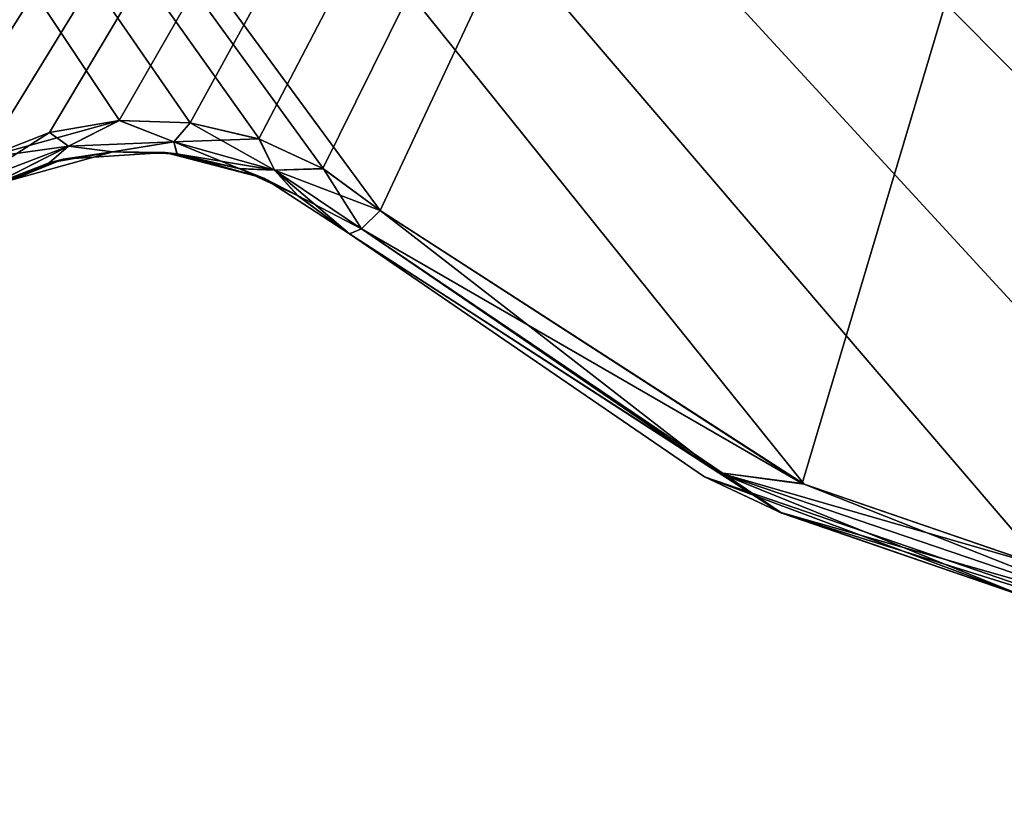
# Model space of a CAD drawing. Header units: millimetres. Extents: x -125 to 125, y -46 to 12.
# Tile 175 of 256: x 34.37 to 37.45, y -45.08 to -42.66. Entities that reach past the tile are written whole.
import ezdxf

# ---------------------------------------------------------------- set-up
doc = ezdxf.new("R2010")
doc.units = ezdxf.units.MM
doc.header["$LTSCALE"] = 26.699852
for name, color, linetype in [('130', 7, 'CONTINUOUS'), ('169', 7, 'CONTINUOUS'), ('182', 7, 'CONTINUOUS'), ('183', 7, 'CONTINUOUS'), ('205', 7, 'CONTINUOUS'), ('206', 7, 'CONTINUOUS'), ('247', 7, 'CONTINUOUS'), ('248', 7, 'CONTINUOUS')]:
    doc.layers.add(name, color=color, linetype=linetype)

msp = doc.modelspace()

# ---------------------------------------------------------------- linework, layer by layer
at = {"layer": '130', "linetype": 'CONTINUOUS'}
for points in [[(35.4031, -43.3282, 72.5013), (35.4031, -43.3282, 71.4465), (36.5131, -44.0887, 60.5438), (35.4031, -43.3282, 72.5013)], [(35.4031, -43.3282, 24.6712), (35.4031, -43.3282, 23.6164), (36.5131, -44.0887, 12.7137), (35.4031, -43.3282, 24.6712)], [(36.5131, -44.0887, 12.7137), (35.4031, -43.3282, 23.6164), (35.4031, -43.3282, 12.7137), (36.5131, -44.0887, 12.7137)], [(36.5131, -44.0887, 60.5438), (35.4031, -43.3282, 71.4465), (35.4031, -43.3282, 60.5438), (36.5131, -44.0887, 60.5438)], [(35.4031, -43.3282, 12.7137), (35.4031, -43.3282, 11.6589), (36.5131, -44.0887, 0.7562), (35.4031, -43.3282, 12.7137)], [(36.5131, -44.0887, 0.7562), (35.4031, -43.3282, 11.6589), (35.4031, -43.3282, 0.7562), (36.5131, -44.0887, 0.7562)], [(36.5131, -44.0887, 72.5013), (35.4031, -43.3282, 72.5013), (36.5131, -44.0887, 60.5438), (36.5131, -44.0887, 72.5013)], [(36.5131, -44.0887, 12.7137), (35.4031, -43.3282, 12.7137), (36.5131, -44.0887, 0.7562), (36.5131, -44.0887, 12.7137)], [(36.5131, -44.0887, 24.6712), (35.4031, -43.3282, 24.6712), (36.5131, -44.0887, 12.7137), (36.5131, -44.0887, 24.6712)], [(36.5131, -44.0887, 36.6287), (35.4031, -43.3282, 47.5315), (35.4031, -43.3282, 36.6287), (36.5131, -44.0887, 36.6287)], [(36.5131, -44.0887, 72.5013), (35.4031, -43.3282, 83.404), (35.4031, -43.3282, 72.5013), (36.5131, -44.0887, 72.5013)], [(35.4031, -43.3282, 84.4588), (35.4031, -43.3282, 83.404), (36.5131, -44.0887, 72.5013), (35.4031, -43.3282, 84.4588)], [(36.5131, -44.0887, 48.5863), (35.4031, -43.3282, 48.5863), (36.5131, -44.0887, 36.6287), (36.5131, -44.0887, 48.5863)], [(35.4031, -43.3282, 48.5863), (35.4031, -43.3282, 47.5315), (36.5131, -44.0887, 36.6287), (35.4031, -43.3282, 48.5863)], [(36.5131, -44.0887, 60.5438), (35.4031, -43.3282, 60.5438), (36.5131, -44.0887, 48.5863), (36.5131, -44.0887, 60.5438)], [(36.5131, -44.0887, 84.4588), (35.4031, -43.3282, 84.4588), (36.5131, -44.0887, 72.5013), (36.5131, -44.0887, 84.4588)], [(36.5131, -44.0887, 36.6287), (35.4031, -43.3282, 36.6287), (36.5131, -44.0887, 24.6712), (36.5131, -44.0887, 36.6287)], [(35.4031, -43.3282, 36.6287), (35.4031, -43.3282, 35.574), (36.5131, -44.0887, 24.6712), (35.4031, -43.3282, 36.6287)], [(36.5131, -44.0887, 24.6712), (35.4031, -43.3282, 35.574), (35.4031, -43.3282, 24.6712), (36.5131, -44.0887, 24.6712)], [(36.5131, -44.0887, 48.5863), (35.4031, -43.3282, 59.489), (35.4031, -43.3282, 48.5863), (36.5131, -44.0887, 48.5863)], [(35.4031, -43.3282, 60.5438), (35.4031, -43.3282, 59.489), (36.5131, -44.0887, 48.5863), (35.4031, -43.3282, 60.5438)], [(36.5131, -44.0887, 96.4163), (35.4031, -43.3282, 107.3191), (35.4031, -43.3282, 96.4163), (36.5131, -44.0887, 96.4163)], [(35.4031, -43.3282, -107.9162), (35.4031, -43.3282, -118.807), (36.7488, -44.1995, -118.3897), (35.4031, -43.3282, -107.9162)], [(36.5131, -44.0887, 108.3738), (35.4031, -43.3282, 108.3738), (36.5131, -44.0887, 96.4163), (36.5131, -44.0887, 108.3738)], [(35.4031, -43.3282, 108.3738), (35.4031, -43.3282, 107.3191), (36.5131, -44.0887, 96.4163), (35.4031, -43.3282, 108.3738)], [(36.5131, -44.0887, 96.4163), (35.4031, -43.3282, 96.4163), (36.5131, -44.0887, 84.4588), (36.5131, -44.0887, 96.4163)], [(36.5131, -44.0887, -59.0314), (35.4031, -43.3282, -48.1287), (35.4031, -43.3282, -59.0314), (36.5131, -44.0887, -59.0314)], [(35.4031, -43.3282, -47.0739), (35.4031, -43.3282, -48.1287), (36.5131, -44.0887, -59.0314), (35.4031, -43.3282, -47.0739)], [(35.4031, -43.3282, 96.4163), (35.4031, -43.3282, 95.3615), (36.5131, -44.0887, 84.4588), (35.4031, -43.3282, 96.4163)], [(36.5131, -44.0887, 84.4588), (35.4031, -43.3282, 95.3615), (35.4031, -43.3282, 84.4588), (36.5131, -44.0887, 84.4588)], [(36.7552, -44.2023, 118.3877), (35.4031, -43.3282, 118.807), (36.5131, -44.0887, 108.3738), (36.7552, -44.2023, 118.3877)], [(36.5131, -44.0887, 108.3738), (35.4031, -43.3282, 118.807), (35.4031, -43.3282, 108.3738), (36.5131, -44.0887, 108.3738)], [(36.5131, -44.0887, -106.8615), (35.4031, -43.3282, -94.9039), (35.4031, -43.3282, -95.9587), (36.5131, -44.0887, -106.8615)], [(36.5131, -44.0887, -106.8615), (36.5131, -44.0887, -94.9039), (35.4031, -43.3282, -94.9039), (36.5131, -44.0887, -106.8615)], [(35.4031, -43.3282, -106.8615), (36.5131, -44.0887, -106.8615), (35.4031, -43.3282, -95.9587), (35.4031, -43.3282, -106.8615)], [(36.5131, -44.0887, -106.8615), (35.4031, -43.3282, -106.8615), (36.7488, -44.1995, -118.3897), (36.5131, -44.0887, -106.8615)], [(35.4031, -43.3282, -106.8615), (35.4031, -43.3282, -107.9162), (36.7488, -44.1995, -118.3897), (35.4031, -43.3282, -106.8615)], [(36.5131, -44.0887, -82.9464), (35.4031, -43.3282, -82.9464), (36.5131, -44.0887, -94.9039), (36.5131, -44.0887, -82.9464)], [(35.4031, -43.3282, -23.1588), (35.4031, -43.3282, -24.2136), (36.5131, -44.0887, -35.1164), (35.4031, -43.3282, -23.1588)], [(36.5131, -44.0887, -23.1588), (35.4031, -43.3282, -23.1588), (36.5131, -44.0887, -35.1164), (36.5131, -44.0887, -23.1588)], [(36.5131, -44.0887, -11.2013), (35.4031, -43.3282, -0.2986), (35.4031, -43.3282, -11.2013), (36.5131, -44.0887, -11.2013)], [(35.4031, -43.3282, 0.7562), (35.4031, -43.3282, -0.2986), (36.5131, -44.0887, -11.2013), (35.4031, -43.3282, 0.7562)], [(36.5131, -44.0887, 0.7562), (35.4031, -43.3282, 0.7562), (36.5131, -44.0887, -11.2013), (36.5131, -44.0887, 0.7562)], [(35.4031, -43.3282, -82.9464), (35.4031, -43.3282, -84.0012), (36.5131, -44.0887, -94.9039), (35.4031, -43.3282, -82.9464)], [(36.5131, -44.0887, -94.9039), (35.4031, -43.3282, -84.0012), (35.4031, -43.3282, -94.9039), (36.5131, -44.0887, -94.9039)], [(36.5131, -44.0887, -23.1588), (35.4031, -43.3282, -12.2561), (35.4031, -43.3282, -23.1588), (36.5131, -44.0887, -23.1588)], [(35.4031, -43.3282, -11.2013), (35.4031, -43.3282, -12.2561), (36.5131, -44.0887, -23.1588), (35.4031, -43.3282, -11.2013)], [(36.5131, -44.0887, -11.2013), (35.4031, -43.3282, -11.2013), (36.5131, -44.0887, -23.1588), (36.5131, -44.0887, -11.2013)], [(36.5131, -44.0887, -47.0739), (35.4031, -43.3282, -36.1711), (35.4031, -43.3282, -47.0739), (36.5131, -44.0887, -47.0739)], [(35.4031, -43.3282, -35.1164), (35.4031, -43.3282, -36.1711), (36.5131, -44.0887, -47.0739), (35.4031, -43.3282, -35.1164)], [(36.5131, -44.0887, -35.1164), (35.4031, -43.3282, -35.1164), (36.5131, -44.0887, -47.0739), (36.5131, -44.0887, -35.1164)], [(36.5131, -44.0887, -47.0739), (35.4031, -43.3282, -47.0739), (36.5131, -44.0887, -59.0314), (36.5131, -44.0887, -47.0739)], [(36.5131, -44.0887, -59.0314), (35.4031, -43.3282, -59.0314), (36.5131, -44.0887, -70.9889), (36.5131, -44.0887, -59.0314)], [(35.4031, -43.3282, -59.0314), (35.4031, -43.3282, -60.0862), (36.5131, -44.0887, -70.9889), (35.4031, -43.3282, -59.0314)], [(36.5131, -44.0887, -70.9889), (35.4031, -43.3282, -60.0862), (35.4031, -43.3282, -70.9889), (36.5131, -44.0887, -70.9889)], [(36.5131, -44.0887, -35.1164), (35.4031, -43.3282, -24.2136), (35.4031, -43.3282, -35.1164), (36.5131, -44.0887, -35.1164)], [(36.5131, -44.0887, -70.9889), (35.4031, -43.3282, -70.9889), (36.5131, -44.0887, -82.9464), (36.5131, -44.0887, -70.9889)], [(35.4031, -43.3282, -70.9889), (35.4031, -43.3282, -72.0437), (36.5131, -44.0887, -82.9464), (35.4031, -43.3282, -70.9889)], [(36.5131, -44.0887, -82.9464), (35.4031, -43.3282, -72.0437), (35.4031, -43.3282, -82.9464), (36.5131, -44.0887, -82.9464)], [(37.7856, -44.5256, 72.5013), (36.5131, -44.0887, 72.5013), (37.7856, -44.5256, 60.5438), (37.7856, -44.5256, 72.5013)], [(37.7856, -44.5256, 12.7137), (36.5131, -44.0887, 24.6712), (36.5131, -44.0887, 12.7137), (37.7856, -44.5256, 12.7137)], [(37.7856, -44.5256, 84.4588), (36.5131, -44.0887, 84.4588), (37.7856, -44.5256, 72.5013), (37.7856, -44.5256, 84.4588)], [(37.7856, -44.5256, 0.7562), (36.5131, -44.0887, 0.7562), (37.7856, -44.5256, -11.2013), (37.7856, -44.5256, 0.7562)], [(37.7856, -44.5256, 0.7562), (36.5131, -44.0887, 12.7137), (36.5131, -44.0887, 0.7562), (37.7856, -44.5256, 0.7562)], [(37.7856, -44.5256, 60.5438), (36.5131, -44.0887, 72.5013), (36.5131, -44.0887, 60.5438), (37.7856, -44.5256, 60.5438)], [(37.7856, -44.5256, 12.7137), (36.5131, -44.0887, 12.7137), (37.7856, -44.5256, 0.7562), (37.7856, -44.5256, 12.7137)], [(37.7856, -44.5256, 48.5863), (36.5131, -44.0887, 48.5863), (37.7856, -44.5256, 36.6287), (37.7856, -44.5256, 48.5863)], [(37.7856, -44.5256, 36.6287), (36.5131, -44.0887, 48.5863), (36.5131, -44.0887, 36.6287), (37.7856, -44.5256, 36.6287)], [(37.7856, -44.5256, 60.5438), (36.5131, -44.0887, 60.5438), (37.7856, -44.5256, 48.5863), (37.7856, -44.5256, 60.5438)], [(37.7856, -44.5256, 24.6712), (36.5131, -44.0887, 24.6712), (37.7856, -44.5256, 12.7137), (37.7856, -44.5256, 24.6712)], [(37.7856, -44.5256, 36.6287), (36.5131, -44.0887, 36.6287), (37.7856, -44.5256, 24.6712), (37.7856, -44.5256, 36.6287)], [(37.7856, -44.5256, 72.5013), (36.5131, -44.0887, 84.4588), (36.5131, -44.0887, 72.5013), (37.7856, -44.5256, 72.5013)], [(37.7856, -44.5256, 24.6712), (36.5131, -44.0887, 36.6287), (36.5131, -44.0887, 24.6712), (37.7856, -44.5256, 24.6712)], [(37.7856, -44.5256, 48.5863), (36.5131, -44.0887, 60.5438), (36.5131, -44.0887, 48.5863), (37.7856, -44.5256, 48.5863)], [(37.7856, -44.5256, 96.4163), (36.5131, -44.0887, 96.4163), (37.7856, -44.5256, 84.4588), (37.7856, -44.5256, 96.4163)], [(37.7856, -44.5256, 108.3738), (36.5131, -44.0887, 108.3738), (37.7856, -44.5256, 96.4163), (37.7856, -44.5256, 108.3738)], [(37.7856, -44.5256, 96.4163), (36.5131, -44.0887, 108.3738), (36.5131, -44.0887, 96.4163), (37.7856, -44.5256, 96.4163)], [(37.7856, -44.5256, -59.0314), (36.5131, -44.0887, -59.0314), (37.7856, -44.5256, -70.9889), (37.7856, -44.5256, -59.0314)], [(37.7856, -44.5256, 84.4588), (36.5131, -44.0887, 96.4163), (36.5131, -44.0887, 84.4588), (37.7856, -44.5256, 84.4588)], [(37.7856, -44.5256, 108.3738), (36.7552, -44.2023, 118.3877), (36.5131, -44.0887, 108.3738), (37.7856, -44.5256, 108.3738)], [(37.5153, -44.4641, -118.1489), (36.5131, -44.0887, -106.8615), (36.7488, -44.1995, -118.3897), (37.5153, -44.4641, -118.1489)], [(36.5131, -44.0887, -106.8615), (37.7856, -44.5256, -106.8615), (36.5131, -44.0887, -94.9039), (36.5131, -44.0887, -106.8615)], [(37.7856, -44.5256, -106.8615), (36.5131, -44.0887, -106.8615), (37.5153, -44.4641, -118.1489), (37.7856, -44.5256, -106.8615)], [(37.7856, -44.5256, -106.8615), (37.7856, -44.5256, -94.9039), (36.5131, -44.0887, -94.9039), (37.7856, -44.5256, -106.8615)], [(37.7856, -44.5256, -59.0314), (36.5131, -44.0887, -47.0739), (36.5131, -44.0887, -59.0314), (37.7856, -44.5256, -59.0314)], [(37.7856, -44.5256, -82.9464), (36.5131, -44.0887, -82.9464), (37.7856, -44.5256, -94.9039), (37.7856, -44.5256, -82.9464)], [(37.7856, -44.5256, -35.1164), (36.5131, -44.0887, -23.1588), (36.5131, -44.0887, -35.1164), (37.7856, -44.5256, -35.1164)], [(37.7856, -44.5256, -23.1588), (36.5131, -44.0887, -23.1588), (37.7856, -44.5256, -35.1164), (37.7856, -44.5256, -23.1588)], [(37.7856, -44.5256, -94.9039), (36.5131, -44.0887, -82.9464), (36.5131, -44.0887, -94.9039), (37.7856, -44.5256, -94.9039)], [(37.7856, -44.5256, -11.2013), (36.5131, -44.0887, 0.7562), (36.5131, -44.0887, -11.2013), (37.7856, -44.5256, -11.2013)], [(37.7856, -44.5256, -23.1588), (36.5131, -44.0887, -11.2013), (36.5131, -44.0887, -23.1588), (37.7856, -44.5256, -23.1588)], [(37.7856, -44.5256, -11.2013), (36.5131, -44.0887, -11.2013), (37.7856, -44.5256, -23.1588), (37.7856, -44.5256, -11.2013)], [(37.7856, -44.5256, -47.0739), (36.5131, -44.0887, -35.1164), (36.5131, -44.0887, -47.0739), (37.7856, -44.5256, -47.0739)], [(37.7856, -44.5256, -70.9889), (36.5131, -44.0887, -59.0314), (36.5131, -44.0887, -70.9889), (37.7856, -44.5256, -70.9889)], [(37.7856, -44.5256, -47.0739), (36.5131, -44.0887, -47.0739), (37.7856, -44.5256, -59.0314), (37.7856, -44.5256, -47.0739)], [(37.7856, -44.5256, -35.1164), (36.5131, -44.0887, -35.1164), (37.7856, -44.5256, -47.0739), (37.7856, -44.5256, -35.1164)], [(37.7856, -44.5256, -70.9889), (36.5131, -44.0887, -70.9889), (37.7856, -44.5256, -82.9464), (37.7856, -44.5256, -70.9889)], [(37.7856, -44.5256, -82.9464), (36.5131, -44.0887, -70.9889), (36.5131, -44.0887, -82.9464), (37.7856, -44.5256, -82.9464)], [(37.5189, -44.4651, 118.1478), (36.7552, -44.2023, 118.3877), (37.7856, -44.5256, 108.3738), (37.5189, -44.4651, 118.1478)]]:
    msp.add_3dface(points, dxfattribs=at)
at = {"layer": '169', "linetype": 'CONTINUOUS'}
for points in [[(34.6625, -43.0721, 119.0523), (34.2793, -43.1781, 119.1721), (34.5078, -43.0951, 107.3191), (34.6625, -43.0721, 119.0523)], [(34.6621, -43.0721, -119.0525), (34.5078, -43.0951, -107.9162), (34.4641, -43.1063, -119.115), (34.6621, -43.0721, -119.0525)], [(34.8264, -43.0741, -107.9162), (34.5078, -43.0951, -107.9162), (34.6621, -43.0721, -119.0525), (34.8264, -43.0741, -107.9162)], [(34.8264, -43.0741, 107.3191), (34.6625, -43.0721, 119.0523), (34.5078, -43.0951, 107.3191), (34.8264, -43.0741, 107.3191)], [(34.8634, -43.0783, -118.9877), (34.8264, -43.0741, -107.9162), (34.6621, -43.0721, -119.0525), (34.8634, -43.0783, -118.9877)], [(34.8639, -43.0784, 118.9875), (34.6625, -43.0721, 119.0523), (34.8264, -43.0741, 107.3191), (34.8639, -43.0784, 118.9875)], [(34.5078, -43.0951, -48.1287), (34.2121, -43.2155, -36.1711), (34.2121, -43.2155, -48.1287), (34.5078, -43.0951, -48.1287)], [(34.5078, -43.0951, 11.6589), (34.2121, -43.2155, 11.6589), (34.5078, -43.0951, -0.2986), (34.5078, -43.0951, 11.6589)], [(34.5078, -43.0951, -60.0862), (34.2121, -43.2155, -60.0862), (34.5078, -43.0951, -72.0437), (34.5078, -43.0951, -60.0862)], [(34.5078, -43.0951, 23.6164), (34.2121, -43.2155, 23.6164), (34.5078, -43.0951, 11.6589), (34.5078, -43.0951, 23.6164)], [(34.5078, -43.0951, -60.0862), (34.2121, -43.2155, -48.1287), (34.2121, -43.2155, -60.0862), (34.5078, -43.0951, -60.0862)], [(34.5078, -43.0951, -48.1287), (34.2121, -43.2155, -48.1287), (34.5078, -43.0951, -60.0862), (34.5078, -43.0951, -48.1287)], [(34.5078, -43.0951, 11.6589), (34.2121, -43.2155, 23.6164), (34.2121, -43.2155, 11.6589), (34.5078, -43.0951, 11.6589)], [(34.5078, -43.0951, -72.0437), (34.2121, -43.2155, -60.0862), (34.2121, -43.2155, -72.0437), (34.5078, -43.0951, -72.0437)], [(34.5078, -43.0951, -12.2561), (34.2121, -43.2155, -12.2561), (34.5078, -43.0951, -24.2136), (34.5078, -43.0951, -12.2561)], [(34.5078, -43.0951, -24.2136), (34.2121, -43.2155, -12.2561), (34.2121, -43.2155, -24.2136), (34.5078, -43.0951, -24.2136)], [(34.5078, -43.0951, -24.2136), (34.2121, -43.2155, -24.2136), (34.5078, -43.0951, -36.1711), (34.5078, -43.0951, -24.2136)], [(34.5078, -43.0951, -36.1711), (34.2121, -43.2155, -24.2136), (34.2121, -43.2155, -36.1711), (34.5078, -43.0951, -36.1711)], [(34.5078, -43.0951, -0.2986), (34.2121, -43.2155, 11.6589), (34.2121, -43.2155, -0.2986), (34.5078, -43.0951, -0.2986)], [(34.5078, -43.0951, -0.2986), (34.2121, -43.2155, -0.2986), (34.5078, -43.0951, -12.2561), (34.5078, -43.0951, -0.2986)], [(34.5078, -43.0951, -36.1711), (34.2121, -43.2155, -36.1711), (34.5078, -43.0951, -48.1287), (34.5078, -43.0951, -36.1711)], [(34.5078, -43.0951, -12.2561), (34.2121, -43.2155, -0.2986), (34.2121, -43.2155, -12.2561), (34.5078, -43.0951, -12.2561)], [(34.2121, -43.2155, -107.9162), (34.5078, -43.0951, -107.9162), (34.2121, -43.2155, -95.9587), (34.2121, -43.2155, -107.9162)], [(34.5078, -43.0951, -107.9162), (34.2121, -43.2155, -107.9162), (34.4641, -43.1063, -119.115), (34.5078, -43.0951, -107.9162)], [(34.5078, -43.0951, 47.5315), (34.2121, -43.2155, 59.489), (34.2121, -43.2155, 47.5315), (34.5078, -43.0951, 47.5315)], [(34.5078, -43.0951, 59.489), (34.2121, -43.2155, 59.489), (34.5078, -43.0951, 47.5315), (34.5078, -43.0951, 59.489)], [(34.5078, -43.0951, 59.489), (34.2121, -43.2155, 71.4465), (34.2121, -43.2155, 59.489), (34.5078, -43.0951, 59.489)], [(34.5078, -43.0951, 71.4465), (34.2121, -43.2155, 71.4465), (34.5078, -43.0951, 59.489), (34.5078, -43.0951, 71.4465)], [(34.5078, -43.0951, 71.4465), (34.2121, -43.2155, 83.404), (34.2121, -43.2155, 71.4465), (34.5078, -43.0951, 71.4465)], [(34.5078, -43.0951, 83.404), (34.2121, -43.2155, 83.404), (34.5078, -43.0951, 71.4465), (34.5078, -43.0951, 83.404)], [(34.5078, -43.0951, 23.6164), (34.2121, -43.2155, 35.574), (34.2121, -43.2155, 23.6164), (34.5078, -43.0951, 23.6164)], [(34.5078, -43.0951, 35.574), (34.2121, -43.2155, 35.574), (34.5078, -43.0951, 23.6164), (34.5078, -43.0951, 35.574)], [(34.5078, -43.0951, 35.574), (34.2121, -43.2155, 47.5315), (34.2121, -43.2155, 35.574), (34.5078, -43.0951, 35.574)], [(34.5078, -43.0951, 47.5315), (34.2121, -43.2155, 47.5315), (34.5078, -43.0951, 35.574), (34.5078, -43.0951, 47.5315)], [(34.5078, -43.0951, 107.3191), (34.2793, -43.1781, 119.1721), (34.2121, -43.2155, 107.3191), (34.5078, -43.0951, 107.3191)], [(34.5078, -43.0951, -107.9162), (34.5078, -43.0951, -95.9587), (34.2121, -43.2155, -95.9587), (34.5078, -43.0951, -107.9162)], [(34.5078, -43.0951, 83.404), (34.2121, -43.2155, 95.3615), (34.2121, -43.2155, 83.404), (34.5078, -43.0951, 83.404)], [(34.5078, -43.0951, 95.3615), (34.2121, -43.2155, 95.3615), (34.5078, -43.0951, 83.404), (34.5078, -43.0951, 95.3615)], [(34.5078, -43.0951, 95.3615), (34.2121, -43.2155, 107.3191), (34.2121, -43.2155, 95.3615), (34.5078, -43.0951, 95.3615)], [(34.5078, -43.0951, 107.3191), (34.2121, -43.2155, 107.3191), (34.5078, -43.0951, 95.3615), (34.5078, -43.0951, 107.3191)], [(34.5078, -43.0951, -72.0437), (34.2121, -43.2155, -72.0437), (34.5078, -43.0951, -84.0012), (34.5078, -43.0951, -72.0437)], [(34.5078, -43.0951, -84.0012), (34.2121, -43.2155, -84.0012), (34.5078, -43.0951, -95.9587), (34.5078, -43.0951, -84.0012)], [(34.5078, -43.0951, -95.9587), (34.2121, -43.2155, -84.0012), (34.2121, -43.2155, -95.9587), (34.5078, -43.0951, -95.9587)], [(34.5078, -43.0951, -84.0012), (34.2121, -43.2155, -72.0437), (34.2121, -43.2155, -84.0012), (34.5078, -43.0951, -84.0012)], [(34.8264, -43.0741, 23.6164), (34.5078, -43.0951, 23.6164), (34.8264, -43.0741, 11.6589), (34.8264, -43.0741, 23.6164)], [(34.8264, -43.0741, 11.6589), (34.5078, -43.0951, 11.6589), (34.8264, -43.0741, -0.2986), (34.8264, -43.0741, 11.6589)], [(34.8264, -43.0741, -72.0437), (34.5078, -43.0951, -60.0862), (34.5078, -43.0951, -72.0437), (34.8264, -43.0741, -72.0437)], [(34.8264, -43.0741, -48.1287), (34.5078, -43.0951, -48.1287), (34.8264, -43.0741, -60.0862), (34.8264, -43.0741, -48.1287)], [(34.8264, -43.0741, -60.0862), (34.5078, -43.0951, -60.0862), (34.8264, -43.0741, -72.0437), (34.8264, -43.0741, -60.0862)], [(34.8264, -43.0741, -60.0862), (34.5078, -43.0951, -48.1287), (34.5078, -43.0951, -60.0862), (34.8264, -43.0741, -60.0862)], [(34.8264, -43.0741, 11.6589), (34.5078, -43.0951, 23.6164), (34.5078, -43.0951, 11.6589), (34.8264, -43.0741, 11.6589)], [(34.8264, -43.0741, -24.2136), (34.5078, -43.0951, -12.2561), (34.5078, -43.0951, -24.2136), (34.8264, -43.0741, -24.2136)], [(34.8264, -43.0741, -36.1711), (34.5078, -43.0951, -36.1711), (34.8264, -43.0741, -48.1287), (34.8264, -43.0741, -36.1711)], [(34.8264, -43.0741, -24.2136), (34.5078, -43.0951, -24.2136), (34.8264, -43.0741, -36.1711), (34.8264, -43.0741, -24.2136)], [(34.8264, -43.0741, -36.1711), (34.5078, -43.0951, -24.2136), (34.5078, -43.0951, -36.1711), (34.8264, -43.0741, -36.1711)], [(34.8264, -43.0741, -48.1287), (34.5078, -43.0951, -36.1711), (34.5078, -43.0951, -48.1287), (34.8264, -43.0741, -48.1287)], [(34.8264, -43.0741, -0.2986), (34.5078, -43.0951, 11.6589), (34.5078, -43.0951, -0.2986), (34.8264, -43.0741, -0.2986)], [(34.8264, -43.0741, -0.2986), (34.5078, -43.0951, -0.2986), (34.8264, -43.0741, -12.2561), (34.8264, -43.0741, -0.2986)], [(34.8264, -43.0741, -12.2561), (34.5078, -43.0951, -0.2986), (34.5078, -43.0951, -12.2561), (34.8264, -43.0741, -12.2561)], [(34.8264, -43.0741, -12.2561), (34.5078, -43.0951, -12.2561), (34.8264, -43.0741, -24.2136), (34.8264, -43.0741, -12.2561)], [(34.5078, -43.0951, -107.9162), (34.8264, -43.0741, -107.9162), (34.5078, -43.0951, -95.9587), (34.5078, -43.0951, -107.9162)], [(34.8264, -43.0741, 47.5315), (34.5078, -43.0951, 59.489), (34.5078, -43.0951, 47.5315), (34.8264, -43.0741, 47.5315)], [(34.8264, -43.0741, 59.489), (34.5078, -43.0951, 59.489), (34.8264, -43.0741, 47.5315), (34.8264, -43.0741, 59.489)], [(34.8264, -43.0741, 59.489), (34.5078, -43.0951, 71.4465), (34.5078, -43.0951, 59.489), (34.8264, -43.0741, 59.489)], [(34.8264, -43.0741, 71.4465), (34.5078, -43.0951, 71.4465), (34.8264, -43.0741, 59.489), (34.8264, -43.0741, 71.4465)], [(34.8264, -43.0741, 71.4465), (34.5078, -43.0951, 83.404), (34.5078, -43.0951, 71.4465), (34.8264, -43.0741, 71.4465)], [(34.8264, -43.0741, 47.5315), (34.5078, -43.0951, 47.5315), (34.8264, -43.0741, 35.574), (34.8264, -43.0741, 47.5315)], [(34.8264, -43.0741, 23.6164), (34.5078, -43.0951, 35.574), (34.5078, -43.0951, 23.6164), (34.8264, -43.0741, 23.6164)], [(34.8264, -43.0741, 35.574), (34.5078, -43.0951, 35.574), (34.8264, -43.0741, 23.6164), (34.8264, -43.0741, 35.574)], [(34.8264, -43.0741, 35.574), (34.5078, -43.0951, 47.5315), (34.5078, -43.0951, 35.574), (34.8264, -43.0741, 35.574)], [(34.8264, -43.0741, -107.9162), (34.8264, -43.0741, -95.9587), (34.5078, -43.0951, -95.9587), (34.8264, -43.0741, -107.9162)], [(34.8264, -43.0741, 83.404), (34.5078, -43.0951, 83.404), (34.8264, -43.0741, 71.4465), (34.8264, -43.0741, 83.404)], [(34.8264, -43.0741, 83.404), (34.5078, -43.0951, 95.3615), (34.5078, -43.0951, 83.404), (34.8264, -43.0741, 83.404)], [(34.8264, -43.0741, 95.3615), (34.5078, -43.0951, 95.3615), (34.8264, -43.0741, 83.404), (34.8264, -43.0741, 95.3615)], [(34.8264, -43.0741, 95.3615), (34.5078, -43.0951, 107.3191), (34.5078, -43.0951, 95.3615), (34.8264, -43.0741, 95.3615)], [(34.8264, -43.0741, 107.3191), (34.5078, -43.0951, 107.3191), (34.8264, -43.0741, 95.3615), (34.8264, -43.0741, 107.3191)], [(34.8264, -43.0741, -72.0437), (34.5078, -43.0951, -72.0437), (34.8264, -43.0741, -84.0012), (34.8264, -43.0741, -72.0437)], [(34.8264, -43.0741, -84.0012), (34.5078, -43.0951, -72.0437), (34.5078, -43.0951, -84.0012), (34.8264, -43.0741, -84.0012)], [(34.8264, -43.0741, -95.9587), (34.5078, -43.0951, -84.0012), (34.5078, -43.0951, -95.9587), (34.8264, -43.0741, -95.9587)], [(34.8264, -43.0741, -84.0012), (34.5078, -43.0951, -84.0012), (34.8264, -43.0741, -95.9587), (34.8264, -43.0741, -84.0012)], [(35.1353, -43.1546, -0.2986), (34.8264, -43.0741, 11.6589), (34.8264, -43.0741, -0.2986), (35.1353, -43.1546, -0.2986)], [(35.1353, -43.1546, -48.1287), (34.8264, -43.0741, -48.1287), (35.1353, -43.1546, -60.0862), (35.1353, -43.1546, -48.1287)], [(35.1353, -43.1546, 11.6589), (34.8264, -43.0741, 23.6164), (34.8264, -43.0741, 11.6589), (35.1353, -43.1546, 11.6589)], [(35.1353, -43.1546, -60.0862), (34.8264, -43.0741, -60.0862), (35.1353, -43.1546, -72.0437), (35.1353, -43.1546, -60.0862)], [(35.1353, -43.1546, -72.0437), (34.8264, -43.0741, -60.0862), (34.8264, -43.0741, -72.0437), (35.1353, -43.1546, -72.0437)], [(35.1353, -43.1546, -60.0862), (34.8264, -43.0741, -48.1287), (34.8264, -43.0741, -60.0862), (35.1353, -43.1546, -60.0862)], [(35.1353, -43.1546, 11.6589), (34.8264, -43.0741, 11.6589), (35.1353, -43.1546, -0.2986), (35.1353, -43.1546, 11.6589)], [(35.1353, -43.1546, -24.2136), (34.8264, -43.0741, -12.2561), (34.8264, -43.0741, -24.2136), (35.1353, -43.1546, -24.2136)], [(35.1353, -43.1546, -24.2136), (34.8264, -43.0741, -24.2136), (35.1353, -43.1546, -36.1711), (35.1353, -43.1546, -24.2136)], [(35.1353, -43.1546, -48.1287), (34.8264, -43.0741, -36.1711), (34.8264, -43.0741, -48.1287), (35.1353, -43.1546, -48.1287)], [(35.1353, -43.1546, -36.1711), (34.8264, -43.0741, -24.2136), (34.8264, -43.0741, -36.1711), (35.1353, -43.1546, -36.1711)], [(35.1353, -43.1546, -36.1711), (34.8264, -43.0741, -36.1711), (35.1353, -43.1546, -48.1287), (35.1353, -43.1546, -36.1711)], [(35.1353, -43.1546, -0.2986), (34.8264, -43.0741, -0.2986), (35.1353, -43.1546, -12.2561), (35.1353, -43.1546, -0.2986)], [(35.1353, -43.1546, -12.2561), (34.8264, -43.0741, -0.2986), (34.8264, -43.0741, -12.2561), (35.1353, -43.1546, -12.2561)], [(35.1353, -43.1546, -12.2561), (34.8264, -43.0741, -12.2561), (35.1353, -43.1546, -24.2136), (35.1353, -43.1546, -12.2561)], [(35.1353, -43.1546, -72.0437), (34.8264, -43.0741, -72.0437), (35.1353, -43.1546, -84.0012), (35.1353, -43.1546, -72.0437)], [(35.1353, -43.1546, 47.5315), (34.8264, -43.0741, 47.5315), (35.1353, -43.1546, 35.574), (35.1353, -43.1546, 47.5315)], [(35.1353, -43.1546, 47.5315), (34.8264, -43.0741, 59.489), (34.8264, -43.0741, 47.5315), (35.1353, -43.1546, 47.5315)], [(35.1353, -43.1546, 59.489), (34.8264, -43.0741, 59.489), (35.1353, -43.1546, 47.5315), (35.1353, -43.1546, 59.489)], [(35.1353, -43.1546, 59.489), (34.8264, -43.0741, 71.4465), (34.8264, -43.0741, 59.489), (35.1353, -43.1546, 59.489)], [(35.1353, -43.1546, 71.4465), (34.8264, -43.0741, 71.4465), (35.1353, -43.1546, 59.489), (35.1353, -43.1546, 71.4465)], [(35.1353, -43.1546, 23.6164), (34.8264, -43.0741, 23.6164), (35.1353, -43.1546, 11.6589), (35.1353, -43.1546, 23.6164)], [(35.1353, -43.1546, 23.6164), (34.8264, -43.0741, 35.574), (34.8264, -43.0741, 23.6164), (35.1353, -43.1546, 23.6164)], [(35.1353, -43.1546, 35.574), (34.8264, -43.0741, 35.574), (35.1353, -43.1546, 23.6164), (35.1353, -43.1546, 35.574)], [(35.1353, -43.1546, 35.574), (34.8264, -43.0741, 47.5315), (34.8264, -43.0741, 35.574), (35.1353, -43.1546, 35.574)], [(35.1353, -43.1546, -107.9162), (35.1353, -43.1546, -95.9587), (34.8264, -43.0741, -95.9587), (35.1353, -43.1546, -107.9162)], [(35.0589, -43.1246, -118.9235), (34.8264, -43.0741, -107.9162), (34.8634, -43.0783, -118.9877), (35.0589, -43.1246, -118.9235)], [(34.8264, -43.0741, -107.9162), (35.1353, -43.1546, -107.9162), (34.8264, -43.0741, -95.9587), (34.8264, -43.0741, -107.9162)], [(35.1353, -43.1546, -107.9162), (34.8264, -43.0741, -107.9162), (35.0589, -43.1246, -118.9235), (35.1353, -43.1546, -107.9162)], [(35.1353, -43.1546, 107.3191), (34.8639, -43.0784, 118.9875), (34.8264, -43.0741, 107.3191), (35.1353, -43.1546, 107.3191)], [(35.1353, -43.1546, 71.4465), (34.8264, -43.0741, 83.404), (34.8264, -43.0741, 71.4465), (35.1353, -43.1546, 71.4465)], [(35.1353, -43.1546, 83.404), (34.8264, -43.0741, 83.404), (35.1353, -43.1546, 71.4465), (35.1353, -43.1546, 83.404)], [(35.1353, -43.1546, 83.404), (34.8264, -43.0741, 95.3615), (34.8264, -43.0741, 83.404), (35.1353, -43.1546, 83.404)], [(35.1353, -43.1546, 95.3615), (34.8264, -43.0741, 95.3615), (35.1353, -43.1546, 83.404), (35.1353, -43.1546, 95.3615)], [(35.1353, -43.1546, 95.3615), (34.8264, -43.0741, 107.3191), (34.8264, -43.0741, 95.3615), (35.1353, -43.1546, 95.3615)], [(35.1353, -43.1546, 107.3191), (34.8264, -43.0741, 107.3191), (35.1353, -43.1546, 95.3615), (35.1353, -43.1546, 107.3191)], [(35.1353, -43.1546, -84.0012), (34.8264, -43.0741, -72.0437), (34.8264, -43.0741, -84.0012), (35.1353, -43.1546, -84.0012)], [(35.1353, -43.1546, -84.0012), (34.8264, -43.0741, -84.0012), (35.1353, -43.1546, -95.9587), (35.1353, -43.1546, -84.0012)], [(35.1353, -43.1546, -95.9587), (34.8264, -43.0741, -84.0012), (34.8264, -43.0741, -95.9587), (35.1353, -43.1546, -95.9587)], [(35.06, -43.125, 118.9231), (34.8639, -43.0784, 118.9875), (35.1353, -43.1546, 107.3191), (35.06, -43.125, 118.9231)], [(34.4641, -43.1063, -119.115), (34.2121, -43.2155, -107.9162), (34.2778, -43.1788, -119.1726), (34.4641, -43.1063, -119.115)], [(35.2404, -43.2085, -118.8627), (35.1353, -43.1546, -107.9162), (35.0589, -43.1246, -118.9235), (35.2404, -43.2085, -118.8627)], [(35.2422, -43.2096, 118.8621), (35.06, -43.125, 118.9231), (35.1353, -43.1546, 107.3191), (35.2422, -43.2096, 118.8621)], [(35.4031, -43.3282, -72.0437), (35.1353, -43.1546, -60.0862), (35.1353, -43.1546, -72.0437), (35.4031, -43.3282, -72.0437)], [(35.4031, -43.3282, -94.9039), (35.4031, -43.3282, -84.0012), (35.1353, -43.1546, -84.0012), (35.4031, -43.3282, -94.9039)], [(35.4031, -43.3282, -47.0739), (35.4031, -43.3282, -36.1711), (35.1353, -43.1546, -36.1711), (35.4031, -43.3282, -47.0739)], [(35.4031, -43.3282, -36.1711), (35.1353, -43.1546, -24.2136), (35.1353, -43.1546, -36.1711), (35.4031, -43.3282, -36.1711)], [(35.4031, -43.3282, -36.1711), (35.4031, -43.3282, -35.1164), (35.1353, -43.1546, -24.2136), (35.4031, -43.3282, -36.1711)], [(35.4031, -43.3282, -84.0012), (35.4031, -43.3282, -82.9464), (35.1353, -43.1546, -72.0437), (35.4031, -43.3282, -84.0012)], [(35.4031, -43.3282, -59.0314), (35.4031, -43.3282, -48.1287), (35.1353, -43.1546, -48.1287), (35.4031, -43.3282, -59.0314)], [(35.4031, -43.3282, -48.1287), (35.1353, -43.1546, -36.1711), (35.1353, -43.1546, -48.1287), (35.4031, -43.3282, -48.1287)], [(35.4031, -43.3282, -24.2136), (35.1353, -43.1546, -12.2561), (35.1353, -43.1546, -24.2136), (35.4031, -43.3282, -24.2136)], [(35.4031, -43.3282, -35.1164), (35.4031, -43.3282, -24.2136), (35.1353, -43.1546, -24.2136), (35.4031, -43.3282, -35.1164)], [(35.4031, -43.3282, -24.2136), (35.4031, -43.3282, -23.1588), (35.1353, -43.1546, -12.2561), (35.4031, -43.3282, -24.2136)], [(35.4031, -43.3282, -60.0862), (35.4031, -43.3282, -59.0314), (35.1353, -43.1546, -48.1287), (35.4031, -43.3282, -60.0862)], [(35.4031, -43.3282, -82.9464), (35.4031, -43.3282, -72.0437), (35.1353, -43.1546, -72.0437), (35.4031, -43.3282, -82.9464)], [(35.4031, -43.3282, -72.0437), (35.4031, -43.3282, -70.9889), (35.1353, -43.1546, -60.0862), (35.4031, -43.3282, -72.0437)], [(35.4031, -43.3282, -48.1287), (35.4031, -43.3282, -47.0739), (35.1353, -43.1546, -36.1711), (35.4031, -43.3282, -48.1287)], [(35.4031, -43.3282, -60.0862), (35.1353, -43.1546, -48.1287), (35.1353, -43.1546, -60.0862), (35.4031, -43.3282, -60.0862)], [(35.4031, -43.3282, -70.9889), (35.4031, -43.3282, -60.0862), (35.1353, -43.1546, -60.0862), (35.4031, -43.3282, -70.9889)], [(35.4031, -43.3282, -118.807), (35.4031, -43.3282, -107.9162), (35.1353, -43.1546, -107.9162), (35.4031, -43.3282, -118.807)], [(35.4031, -43.3282, -118.807), (35.1353, -43.1546, -107.9162), (35.2404, -43.2085, -118.8627), (35.4031, -43.3282, -118.807)], [(35.4031, -43.3282, -107.9162), (35.4031, -43.3282, -106.8615), (35.1353, -43.1546, -95.9587), (35.4031, -43.3282, -107.9162)], [(35.1353, -43.1546, -107.9162), (35.4031, -43.3282, -107.9162), (35.1353, -43.1546, -95.9587), (35.1353, -43.1546, -107.9162)], [(35.4031, -43.3282, -106.8615), (35.4031, -43.3282, -95.9587), (35.1353, -43.1546, -95.9587), (35.4031, -43.3282, -106.8615)], [(35.4031, -43.3282, -84.0012), (35.1353, -43.1546, -72.0437), (35.1353, -43.1546, -84.0012), (35.4031, -43.3282, -84.0012)], [(35.4031, -43.3282, -95.9587), (35.4031, -43.3282, -94.9039), (35.1353, -43.1546, -84.0012), (35.4031, -43.3282, -95.9587)], [(35.4031, -43.3282, -95.9587), (35.1353, -43.1546, -84.0012), (35.1353, -43.1546, -95.9587), (35.4031, -43.3282, -95.9587)], [(35.4031, -43.3282, 47.5315), (35.4031, -43.3282, 48.5863), (35.1353, -43.1546, 59.489), (35.4031, -43.3282, 47.5315)], [(35.4031, -43.3282, 107.3191), (35.2422, -43.2096, 118.8621), (35.1353, -43.1546, 107.3191), (35.4031, -43.3282, 107.3191)], [(35.4031, -43.3282, 96.4163), (35.4031, -43.3282, 107.3191), (35.1353, -43.1546, 107.3191), (35.4031, -43.3282, 96.4163)], [(35.4031, -43.3282, 83.404), (35.1353, -43.1546, 95.3615), (35.1353, -43.1546, 83.404), (35.4031, -43.3282, 83.404)], [(35.4031, -43.3282, 72.5013), (35.4031, -43.3282, 83.404), (35.1353, -43.1546, 83.404), (35.4031, -43.3282, 72.5013)], [(35.4031, -43.3282, 83.404), (35.4031, -43.3282, 84.4588), (35.1353, -43.1546, 95.3615), (35.4031, -43.3282, 83.404)], [(35.4031, -43.3282, 59.489), (35.1353, -43.1546, 71.4465), (35.1353, -43.1546, 59.489), (35.4031, -43.3282, 59.489)], [(35.4031, -43.3282, 48.5863), (35.4031, -43.3282, 59.489), (35.1353, -43.1546, 59.489), (35.4031, -43.3282, 48.5863)], [(35.4031, -43.3282, 59.489), (35.4031, -43.3282, 60.5438), (35.1353, -43.1546, 71.4465), (35.4031, -43.3282, 59.489)], [(35.4031, -43.3282, 11.6589), (35.4031, -43.3282, 12.7137), (35.1353, -43.1546, 23.6164), (35.4031, -43.3282, 11.6589)], [(35.4031, -43.3282, 71.4465), (35.1353, -43.1546, 83.404), (35.1353, -43.1546, 71.4465), (35.4031, -43.3282, 71.4465)], [(35.4031, -43.3282, 0.7562), (35.4031, -43.3282, 11.6589), (35.1353, -43.1546, 11.6589), (35.4031, -43.3282, 0.7562)], [(35.4031, -43.3282, 11.6589), (35.1353, -43.1546, 23.6164), (35.1353, -43.1546, 11.6589), (35.4031, -43.3282, 11.6589)], [(35.4031, -43.3282, 36.6287), (35.4031, -43.3282, 47.5315), (35.1353, -43.1546, 47.5315), (35.4031, -43.3282, 36.6287)], [(35.4031, -43.3282, 35.574), (35.1353, -43.1546, 47.5315), (35.1353, -43.1546, 35.574), (35.4031, -43.3282, 35.574)], [(35.4031, -43.3282, 24.6712), (35.4031, -43.3282, 35.574), (35.1353, -43.1546, 35.574), (35.4031, -43.3282, 24.6712)], [(35.4031, -43.3282, 35.574), (35.4031, -43.3282, 36.6287), (35.1353, -43.1546, 47.5315), (35.4031, -43.3282, 35.574)], [(35.4031, -43.3282, 95.3615), (35.4031, -43.3282, 96.4163), (35.1353, -43.1546, 107.3191), (35.4031, -43.3282, 95.3615)], [(35.4031, -43.3282, -12.2561), (35.4031, -43.3282, -11.2013), (35.1353, -43.1546, -0.2986), (35.4031, -43.3282, -12.2561)], [(35.4031, -43.3282, -23.1588), (35.4031, -43.3282, -12.2561), (35.1353, -43.1546, -12.2561), (35.4031, -43.3282, -23.1588)], [(35.4031, -43.3282, -12.2561), (35.1353, -43.1546, -0.2986), (35.1353, -43.1546, -12.2561), (35.4031, -43.3282, -12.2561)], [(35.4031, -43.3282, 23.6164), (35.4031, -43.3282, 24.6712), (35.1353, -43.1546, 35.574), (35.4031, -43.3282, 23.6164)], [(35.4031, -43.3282, 12.7137), (35.4031, -43.3282, 23.6164), (35.1353, -43.1546, 23.6164), (35.4031, -43.3282, 12.7137)], [(35.4031, -43.3282, 23.6164), (35.1353, -43.1546, 35.574), (35.1353, -43.1546, 23.6164), (35.4031, -43.3282, 23.6164)], [(35.4031, -43.3282, 47.5315), (35.1353, -43.1546, 59.489), (35.1353, -43.1546, 47.5315), (35.4031, -43.3282, 47.5315)], [(35.4031, -43.3282, -0.2986), (35.1353, -43.1546, 11.6589), (35.1353, -43.1546, -0.2986), (35.4031, -43.3282, -0.2986)], [(35.4031, -43.3282, 84.4588), (35.4031, -43.3282, 95.3615), (35.1353, -43.1546, 95.3615), (35.4031, -43.3282, 84.4588)], [(35.4031, -43.3282, 95.3615), (35.1353, -43.1546, 107.3191), (35.1353, -43.1546, 95.3615), (35.4031, -43.3282, 95.3615)], [(35.4031, -43.3282, 60.5438), (35.4031, -43.3282, 71.4465), (35.1353, -43.1546, 71.4465), (35.4031, -43.3282, 60.5438)], [(35.4031, -43.3282, -11.2013), (35.4031, -43.3282, -0.2986), (35.1353, -43.1546, -0.2986), (35.4031, -43.3282, -11.2013)], [(35.4031, -43.3282, 71.4465), (35.4031, -43.3282, 72.5013), (35.1353, -43.1546, 83.404), (35.4031, -43.3282, 71.4465)], [(35.4031, -43.3282, -0.2986), (35.4031, -43.3282, 0.7562), (35.1353, -43.1546, 11.6589), (35.4031, -43.3282, -0.2986)], [(35.4031, -43.3282, 107.3191), (35.4031, -43.3282, 108.3738), (35.2422, -43.2096, 118.8621), (35.4031, -43.3282, 107.3191)], [(35.4031, -43.3282, 108.3738), (35.4031, -43.3282, 118.807), (35.2422, -43.2096, 118.8621), (35.4031, -43.3282, 108.3738)]]:
    msp.add_3dface(points, dxfattribs=at)
at = {"layer": '182', "color": 7, "linetype": 'CONTINUOUS'}
for points in [[(28.7029, -33.9986, -120.8897), (39.8336, -33.9986, -117.6922), (28.8841, -44.9161, -120.6506), (28.7029, -33.9986, -120.8897)], [(28.8841, -44.9161, -120.6506), (39.8336, -33.9986, -117.6922), (29.6663, -45.0635, -120.458), (28.8841, -44.9161, -120.6506)], [(29.6663, -45.0635, -120.458), (39.8336, -33.9986, -117.6922), (30.4633, -45.0823, -120.2586), (29.6663, -45.0635, -120.458)], [(30.4633, -45.0823, -120.2586), (39.8336, -33.9986, -117.6922), (31.2528, -44.9719, -120.0578), (30.4633, -45.0823, -120.2586)], [(31.2528, -44.9719, -120.0578), (39.8336, -33.9986, -117.6922), (32.0123, -44.7358, -119.8618), (31.2528, -44.9719, -120.0578)], [(32.0123, -44.7358, -119.8618), (39.8336, -33.9986, -117.6922), (32.7206, -44.3819, -119.6768), (32.0123, -44.7358, -119.8618)], [(32.7206, -44.3819, -119.6768), (39.8336, -33.9986, -117.6922), (33.9205, -43.3599, -119.3608), (32.7206, -44.3819, -119.6768)], [(33.9205, -43.3599, -119.3608), (39.8336, -33.9986, -117.6922), (34.26, -43.0915, -119.2687), (33.9205, -43.3599, -119.3608)], [(34.26, -43.0915, -119.2687), (39.8336, -33.9986, -117.6922), (34.465, -43.0117, -119.211), (34.26, -43.0915, -119.2687)], [(34.465, -43.0117, -119.211), (39.8336, -33.9986, -117.6922), (34.6831, -42.9741, -119.1485), (34.465, -43.0117, -119.211)], [(34.6831, -42.9741, -119.1485), (39.8336, -33.9986, -117.6922), (34.9047, -42.9809, -119.0836), (34.6831, -42.9741, -119.1485)], [(34.9047, -42.9809, -119.0836), (39.8336, -33.9986, -117.6922), (35.1199, -43.0318, -119.0194), (34.9047, -42.9809, -119.0836)], [(35.1199, -43.0318, -119.0194), (39.8336, -33.9986, -117.6922), (35.3196, -43.1241, -118.9586), (35.1199, -43.0318, -119.0194)], [(35.3196, -43.1241, -118.9586), (39.8336, -33.9986, -117.6922), (35.4988, -43.2558, -118.9028), (35.3196, -43.1241, -118.9586)], [(35.4988, -43.2558, -118.9028), (39.8336, -33.9986, -117.6922), (36.8187, -44.1097, -118.4852), (35.4988, -43.2558, -118.9028)], [(36.8187, -44.1097, -118.4852), (39.8336, -33.9986, -117.6922), (37.5704, -44.369, -118.2442), (36.8187, -44.1097, -118.4852)]]:
    msp.add_3dface(points, dxfattribs=at)
at = {"layer": '183', "color": 7, "linetype": 'CONTINUOUS'}
for points in [[(34.6835, -42.9741, 119.1483), (28.6996, -33.9986, 120.8905), (34.2616, -43.0906, 119.2682), (34.6835, -42.9741, 119.1483)], [(34.9052, -42.981, 119.0835), (28.6996, -33.9986, 120.8905), (34.6835, -42.9741, 119.1483), (34.9052, -42.981, 119.0835)], [(36.8249, -44.1124, 118.4832), (28.6996, -33.9986, 120.8905), (35.4988, -43.2558, 118.9028), (36.8249, -44.1124, 118.4832)], [(37.5739, -44.3699, 118.2431), (28.6996, -33.9986, 120.8905), (36.8249, -44.1124, 118.4832), (37.5739, -44.3699, 118.2431)], [(38.3593, -44.504, 117.9882), (28.6996, -33.9986, 120.8905), (37.5739, -44.3699, 118.2431), (38.3593, -44.504, 117.9882)], [(39.159, -44.5089, 117.7251), (28.6996, -33.9986, 120.8905), (38.3593, -44.504, 117.9882), (39.159, -44.5089, 117.7251)], [(39.8304, -33.9986, 117.6933), (28.6996, -33.9986, 120.8905), (39.159, -44.5089, 117.7251), (39.8304, -33.9986, 117.6933)], [(35.4988, -43.2558, 118.9028), (28.6996, -33.9986, 120.8905), (35.3217, -43.1253, 118.958), (35.4988, -43.2558, 118.9028)], [(35.3217, -43.1253, 118.958), (28.6996, -33.9986, 120.8905), (35.1211, -43.0322, 119.019), (35.3217, -43.1253, 118.958)], [(35.1211, -43.0322, 119.019), (28.6996, -33.9986, 120.8905), (34.9052, -42.981, 119.0835), (35.1211, -43.0322, 119.019)]]:
    msp.add_3dface(points, dxfattribs=at)
at = {"layer": '205', "linetype": 'CONTINUOUS'}
for points in [[(34.6835, -42.9741, 119.1483), (34.2616, -43.0906, 119.2682), (34.5243, -43.0546, 119.1739), (34.6835, -42.9741, 119.1483)], [(34.6835, -42.9741, 119.1483), (34.5243, -43.0546, 119.1739), (34.8534, -43.0406, 119.0727), (34.6835, -42.9741, 119.1483)], [(34.9052, -42.981, 119.0835), (34.6835, -42.9741, 119.1483), (34.8534, -43.0406, 119.0727), (34.9052, -42.981, 119.0835)], [(34.9052, -42.981, 119.0835), (34.8534, -43.0406, 119.0727), (35.1684, -43.1299, 118.9721), (34.9052, -42.981, 119.0835)], [(35.1211, -43.0322, 119.019), (34.9052, -42.981, 119.0835), (35.1684, -43.1299, 118.9721), (35.1211, -43.0322, 119.019)], [(34.5243, -43.0546, 119.1739), (34.6625, -43.0721, 119.0523), (34.8534, -43.0406, 119.0727), (34.5243, -43.0546, 119.1739)], [(34.6625, -43.0721, 119.0523), (34.8639, -43.0784, 118.9875), (34.8534, -43.0406, 119.0727), (34.6625, -43.0721, 119.0523)], [(34.8534, -43.0406, 119.0727), (35.06, -43.125, 118.9231), (35.1684, -43.1299, 118.9721), (34.8534, -43.0406, 119.0727)], [(34.8639, -43.0784, 118.9875), (35.06, -43.125, 118.9231), (34.8534, -43.0406, 119.0727), (34.8639, -43.0784, 118.9875)], [(35.3217, -43.1253, 118.958), (35.1211, -43.0322, 119.019), (35.1684, -43.1299, 118.9721), (35.3217, -43.1253, 118.958)], [(34.2123, -43.1734, 119.2662), (34.2793, -43.1781, 119.1721), (34.5243, -43.0546, 119.1739), (34.2123, -43.1734, 119.2662)], [(34.2616, -43.0906, 119.2682), (34.2123, -43.1734, 119.2662), (34.5243, -43.0546, 119.1739), (34.2616, -43.0906, 119.2682)], [(34.2793, -43.1781, 119.1721), (34.6625, -43.0721, 119.0523), (34.5243, -43.0546, 119.1739), (34.2793, -43.1781, 119.1721)], [(35.06, -43.125, 118.9231), (35.2422, -43.2096, 118.8621), (35.1684, -43.1299, 118.9721), (35.06, -43.125, 118.9231)], [(35.3217, -43.1253, 118.958), (35.1684, -43.1299, 118.9721), (35.4402, -43.3133, 118.8818), (35.3217, -43.1253, 118.958)], [(35.2422, -43.2096, 118.8621), (35.4031, -43.3282, 118.807), (35.1684, -43.1299, 118.9721), (35.2422, -43.2096, 118.8621)], [(35.1684, -43.1299, 118.9721), (35.4031, -43.3282, 118.807), (35.4402, -43.3133, 118.8818), (35.1684, -43.1299, 118.9721)], [(35.4988, -43.2558, 118.9028), (35.3217, -43.1253, 118.958), (35.4402, -43.3133, 118.8818), (35.4988, -43.2558, 118.9028)]]:
    msp.add_3dface(points, dxfattribs=at)
at = {"layer": '206', "linetype": 'CONTINUOUS'}
for points in [[(35.4988, -43.2558, 118.9028), (35.4402, -43.3133, 118.8818), (36.5558, -44.0751, 118.5296), (35.4988, -43.2558, 118.9028)], [(36.8249, -44.1124, 118.4832), (35.4988, -43.2558, 118.9028), (36.5558, -44.0751, 118.5296), (36.8249, -44.1124, 118.4832)], [(35.4031, -43.3282, 118.807), (36.7552, -44.2023, 118.3877), (35.4402, -43.3133, 118.8818), (35.4031, -43.3282, 118.807)], [(35.4402, -43.3133, 118.8818), (36.7552, -44.2023, 118.3877), (36.5558, -44.0751, 118.5296), (35.4402, -43.3133, 118.8818)], [(36.8249, -44.1124, 118.4832), (36.5558, -44.0751, 118.5296), (37.8202, -44.5059, 118.1243), (36.8249, -44.1124, 118.4832)], [(36.7552, -44.2023, 118.3877), (37.5189, -44.4651, 118.1478), (36.5558, -44.0751, 118.5296), (36.7552, -44.2023, 118.3877)], [(36.5558, -44.0751, 118.5296), (37.5189, -44.4651, 118.1478), (37.8202, -44.5059, 118.1243), (36.5558, -44.0751, 118.5296)], [(37.5739, -44.3699, 118.2431), (36.8249, -44.1124, 118.4832), (37.8202, -44.5059, 118.1243), (37.5739, -44.3699, 118.2431)]]:
    msp.add_3dface(points, dxfattribs=at)
at = {"layer": '247', "linetype": 'CONTINUOUS'}
for points in [[(35.4988, -43.2558, -118.9028), (36.8187, -44.1097, -118.4852), (35.4402, -43.3133, -118.8818), (35.4988, -43.2558, -118.9028)], [(36.5558, -44.0751, -118.5296), (35.4031, -43.3282, -118.807), (35.4402, -43.3133, -118.8818), (36.5558, -44.0751, -118.5296)], [(36.8187, -44.1097, -118.4852), (36.5558, -44.0751, -118.5296), (35.4402, -43.3133, -118.8818), (36.8187, -44.1097, -118.4852)], [(36.7488, -44.1995, -118.3897), (35.4031, -43.3282, -118.807), (36.5558, -44.0751, -118.5296), (36.7488, -44.1995, -118.3897)], [(37.8202, -44.5059, -118.1243), (36.7488, -44.1995, -118.3897), (36.5558, -44.0751, -118.5296), (37.8202, -44.5059, -118.1243)], [(36.8187, -44.1097, -118.4852), (37.5704, -44.369, -118.2442), (36.5558, -44.0751, -118.5296), (36.8187, -44.1097, -118.4852)], [(37.5704, -44.369, -118.2442), (37.8202, -44.5059, -118.1243), (36.5558, -44.0751, -118.5296), (37.5704, -44.369, -118.2442)], [(37.5153, -44.4641, -118.1489), (36.7488, -44.1995, -118.3897), (37.8202, -44.5059, -118.1243), (37.5153, -44.4641, -118.1489)]]:
    msp.add_3dface(points, dxfattribs=at)
at = {"layer": '248', "linetype": 'CONTINUOUS'}
for points in [[(34.465, -43.0117, -119.211), (34.6831, -42.9741, -119.1485), (34.5243, -43.0546, -119.1739), (34.465, -43.0117, -119.211)], [(34.6831, -42.9741, -119.1485), (34.8534, -43.0406, -119.0727), (34.5243, -43.0546, -119.1739), (34.6831, -42.9741, -119.1485)], [(34.6831, -42.9741, -119.1485), (34.9047, -42.9809, -119.0836), (34.8534, -43.0406, -119.0727), (34.6831, -42.9741, -119.1485)], [(34.9047, -42.9809, -119.0836), (35.1199, -43.0318, -119.0194), (34.8534, -43.0406, -119.0727), (34.9047, -42.9809, -119.0836)], [(34.26, -43.0915, -119.2687), (34.465, -43.0117, -119.211), (34.2123, -43.1734, -119.2662), (34.26, -43.0915, -119.2687)], [(34.465, -43.0117, -119.211), (34.5243, -43.0546, -119.1739), (34.2123, -43.1734, -119.2662), (34.465, -43.0117, -119.211)], [(34.8534, -43.0406, -119.0727), (34.6621, -43.0721, -119.0525), (34.5243, -43.0546, -119.1739), (34.8534, -43.0406, -119.0727)], [(34.8634, -43.0783, -118.9877), (34.6621, -43.0721, -119.0525), (34.8534, -43.0406, -119.0727), (34.8634, -43.0783, -118.9877)], [(35.1199, -43.0318, -119.0194), (35.1684, -43.1299, -118.9721), (34.8534, -43.0406, -119.0727), (35.1199, -43.0318, -119.0194)], [(35.1684, -43.1299, -118.9721), (34.8634, -43.0783, -118.9877), (34.8534, -43.0406, -119.0727), (35.1684, -43.1299, -118.9721)], [(35.1199, -43.0318, -119.0194), (35.3196, -43.1241, -118.9586), (35.1684, -43.1299, -118.9721), (35.1199, -43.0318, -119.0194)], [(34.5243, -43.0546, -119.1739), (34.2778, -43.1788, -119.1726), (34.2123, -43.1734, -119.2662), (34.5243, -43.0546, -119.1739)], [(34.4641, -43.1063, -119.115), (34.2778, -43.1788, -119.1726), (34.5243, -43.0546, -119.1739), (34.4641, -43.1063, -119.115)], [(34.6621, -43.0721, -119.0525), (34.4641, -43.1063, -119.115), (34.5243, -43.0546, -119.1739), (34.6621, -43.0721, -119.0525)], [(35.0589, -43.1246, -118.9235), (34.8634, -43.0783, -118.9877), (35.1684, -43.1299, -118.9721), (35.0589, -43.1246, -118.9235)], [(35.2404, -43.2085, -118.8627), (35.0589, -43.1246, -118.9235), (35.1684, -43.1299, -118.9721), (35.2404, -43.2085, -118.8627)], [(35.3196, -43.1241, -118.9586), (35.4988, -43.2558, -118.9028), (35.1684, -43.1299, -118.9721), (35.3196, -43.1241, -118.9586)], [(35.4402, -43.3133, -118.8818), (35.2404, -43.2085, -118.8627), (35.1684, -43.1299, -118.9721), (35.4402, -43.3133, -118.8818)], [(35.4988, -43.2558, -118.9028), (35.4402, -43.3133, -118.8818), (35.1684, -43.1299, -118.9721), (35.4988, -43.2558, -118.9028)], [(35.4031, -43.3282, -118.807), (35.2404, -43.2085, -118.8627), (35.4402, -43.3133, -118.8818), (35.4031, -43.3282, -118.807)]]:
    msp.add_3dface(points, dxfattribs=at)

doc.saveas('drawing.dxf')
